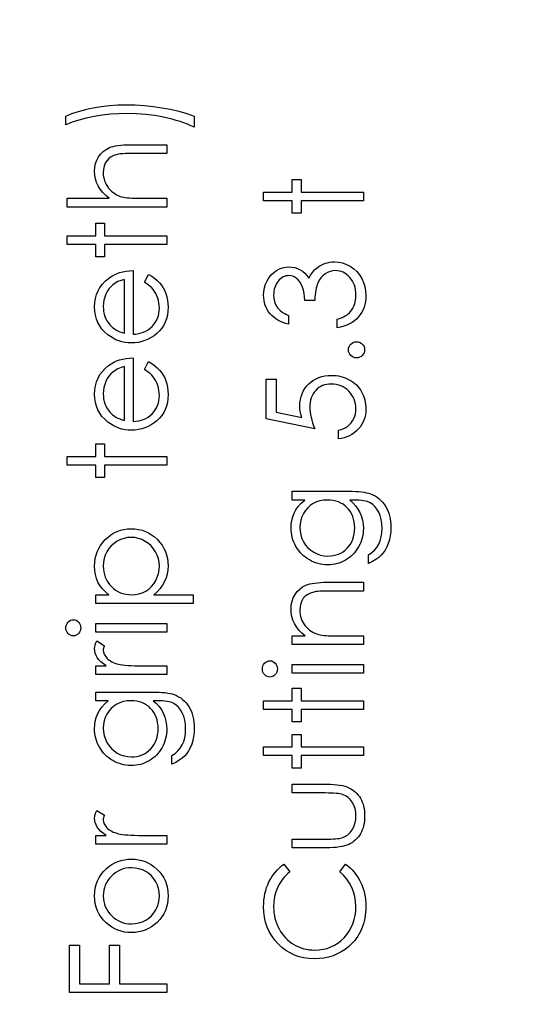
# Model space of a CAD drawing. Header units: inches. Extents: x -122 to 123, y -201 to 75.
# Tile 147 of 191: x -9.497 to -8.841, y 59.488 to 60.754. Entities that reach past the tile are written whole.
import ezdxf

# ---------------------------------------------------------------- set-up
doc = ezdxf.new("R2010")
doc.units = ezdxf.units.IN
doc.header["$MEASUREMENT"] = 0
doc.header["$PDSIZE"] = -1
doc.layers.add('DIMENSIONS', color=171, linetype='Continuous')
doc.styles.add('SLDTEXTSTYLE0', font='TXT', dxfattribs={"width": 0.75})
doc.dimstyles.new('SLDDIMSTYLE3', dxfattribs={"dimtxt": 0.125, "dimasz": 0.13, "dimexe": 0, "dimexo": 0.0625, "dimgap": 0.03125, "dimtad": 0, "dimtih": 1, "dimtoh": 1, "dimdec": 4, "dimrnd": 1e-09, "dimzin": 12, "dimdsep": 46, "dimtxsty": 'SLDTEXTSTYLE0', "dimsah": 1, "dimcen": 0.09, "dimadec": 0, "dimazin": 3, "dimtfac": 1, "dimtdec": 4, "dimtofl": 0, "dimtmove": 0, "dimatfit": 3, "dimfxl": 1, "dimfrac": 2, "dimtolj": 1, "dimtzin": 12, "dimarcsym": 0})

# ---------------------------------------------------------------- blocks, each defined once
blk = doc.blocks.new('_D_4')
at = {"layer": 'Defpoints', "color": 0}
for p in [(-44.7441, 62.6287), (-4.7428, 62.2104), (-44.7441, 58.2595), (-44.7441, 58.2595)]:
    blk.add_point(p, dxfattribs=at)
at = {"layer": 'DIMENSIONS', "color": 0, "lineweight": -2}
for p, q in [((-44.7441, 62.5662), (-44.7441, 58.2595)), ((-4.7428, 62.1479), (-4.7428, 58.2595)), ((-44.6141, 58.2595), (-24.2752, 58.2595)), ((-4.8728, 58.2595), (-23.6034, 58.2595))]:
    blk.add_line(p, q, dxfattribs=at)
at = {"layer": 'DIMENSIONS', "color": 0}
for points in [[(-44.6141, 58.2811), (-44.6141, 58.2378), (-44.7441, 58.2595)], [(-4.8728, 58.2378), (-4.8728, 58.2811), (-4.7428, 58.2595)]]:
    blk.add_solid(points, dxfattribs=at)
at = {"layer": 'DIMENSIONS', "color": 0, "insert": (-23.9393, 58.322), "char_height": 0.125, "attachment_point": 2, "style": 'SLDTEXTSTYLE0'}
blk.add_mtext('\\A1;(40.0013)', dxfattribs=at)

msp = doc.modelspace()

# ---------------------------------------------------------------- linework, layer by layer
at = {"color": 7, "linetype": 'Continuous', "flags": 128}
for points in [[(-9.27234, 60.63007), (-9.27234, 60.61564), (-9.27234, 60.61564), (-9.27665, 60.61762), (-9.28115, 60.61947), (-9.28581, 60.62125), (-9.29064, 60.62291), (-9.29568, 60.62446), (-9.30089, 60.62591), (-9.30624, 60.62724), (-9.3118, 60.62849), (-9.32317, 60.63059), (-9.33469, 60.63207), (-9.34643, 60.63297), (-9.35833, 60.63327), (-9.35833, 60.63327), (-9.36932, 60.63302), (-9.38014, 60.63232), (-9.39073, 60.63109), (-9.40115, 60.62942), (-9.41114, 60.62731), (-9.4205, 60.62486), (-9.42927, 60.62203), (-9.4374, 60.61885), (-9.4374, 60.61885), (-9.4374, 60.63007), (-9.4374, 60.63007), (-9.43357, 60.63169), (-9.42959, 60.63322), (-9.42544, 60.63467), (-9.4211, 60.63605), (-9.4166, 60.63733), (-9.41194, 60.63851), (-9.40711, 60.63961), (-9.40212, 60.64061), (-9.39186, 60.64231), (-9.38139, 60.64351), (-9.3707, 60.64424), (-9.35983, 60.64449), (-9.35983, 60.64449), (-9.34811, 60.64426), (-9.33654, 60.64356), (-9.32512, 60.64241), (-9.31386, 60.64078), (-9.30286, 60.63873), (-9.29227, 60.63628), (-9.28211, 60.63337), (-9.27234, 60.63007)], [(-9.4358, 60.51308), (-9.4358, 60.5243), (-9.4358, 60.5243), (-9.38169, 60.5243), (-9.38169, 60.5243), (-9.38612, 60.528), (-9.38995, 60.53191), (-9.39321, 60.53597), (-9.39586, 60.54022), (-9.39792, 60.54466), (-9.39937, 60.54929), (-9.40024, 60.55407), (-9.40055, 60.55905), (-9.40055, 60.55905), (-9.40022, 60.56411), (-9.39924, 60.56887), (-9.39764, 60.57333), (-9.39539, 60.57748), (-9.39258, 60.58124), (-9.38933, 60.58449), (-9.38565, 60.5872), (-9.38151, 60.58938), (-9.37919, 60.59028), (-9.37653, 60.59105), (-9.3736, 60.59171), (-9.37035, 60.59226), (-9.36677, 60.59266), (-9.36291, 60.59296), (-9.35873, 60.59316), (-9.35425, 60.59321), (-9.35425, 60.59321), (-9.3076, 60.59321), (-9.3076, 60.59321), (-9.3076, 60.58199), (-9.3076, 60.58199), (-9.35057, 60.58199), (-9.35057, 60.58199), (-9.3543, 60.58196), (-9.3577, 60.58191), (-9.36078, 60.58181), (-9.36354, 60.58166), (-9.36599, 60.58149), (-9.36809, 60.58126), (-9.3699, 60.58099), (-9.37135, 60.58069), (-9.37135, 60.58069), (-9.37556, 60.57934), (-9.37919, 60.57753), (-9.38229, 60.57528), (-9.38482, 60.57255), (-9.3868, 60.56937), (-9.3882, 60.56574), (-9.38905, 60.56163), (-9.38933, 60.55707), (-9.38933, 60.55707), (-9.38923, 60.55437), (-9.3889, 60.55174), (-9.38835, 60.54916), (-9.38757, 60.54668), (-9.3866, 60.54425), (-9.38542, 60.54193), (-9.38399, 60.53965), (-9.38237, 60.53744), (-9.38056, 60.53537), (-9.37869, 60.53349), (-9.37668, 60.53178), (-9.37458, 60.53026), (-9.37238, 60.52893), (-9.37007, 60.52778), (-9.36764, 60.5268), (-9.36514, 60.52603), (-9.36514, 60.52603), (-9.36331, 60.52562), (-9.36113, 60.52527), (-9.3586, 60.52497), (-9.3557, 60.52472), (-9.35247, 60.52455), (-9.34886, 60.5244), (-9.34493, 60.52432), (-9.34062, 60.5243), (-9.34062, 60.5243), (-9.3076, 60.5243), (-9.3076, 60.5243), (-9.3076, 60.51308), (-9.3076, 60.51308), (-9.4358, 60.51308)], [(-9.18329, 60.52109), (-9.18329, 60.53231), (-9.18329, 60.53231), (-9.14643, 60.53231), (-9.14643, 60.53231), (-9.14643, 60.54834), (-9.14643, 60.54834), (-9.13521, 60.54834), (-9.13521, 60.54834), (-9.13521, 60.53231), (-9.13521, 60.53231), (-9.05509, 60.53231), (-9.05509, 60.53231), (-9.05509, 60.52109), (-9.05509, 60.52109), (-9.13521, 60.52109), (-9.13521, 60.52109), (-9.13521, 60.50507), (-9.13521, 60.50507), (-9.14643, 60.50507), (-9.14643, 60.50507), (-9.14643, 60.52109), (-9.14643, 60.52109), (-9.18329, 60.52109)], [(-9.4358, 60.465), (-9.4358, 60.47622), (-9.4358, 60.47622), (-9.39894, 60.47622), (-9.39894, 60.47622), (-9.39894, 60.49225), (-9.39894, 60.49225), (-9.38772, 60.49225), (-9.38772, 60.49225), (-9.38772, 60.47622), (-9.38772, 60.47622), (-9.3076, 60.47622), (-9.3076, 60.47622), (-9.3076, 60.465), (-9.3076, 60.465), (-9.38772, 60.465), (-9.38772, 60.465), (-9.38772, 60.44898), (-9.38772, 60.44898), (-9.39894, 60.44898), (-9.39894, 60.44898), (-9.39894, 60.465), (-9.39894, 60.465), (-9.4358, 60.465)], [(-9.15124, 60.37366), (-9.15124, 60.36244), (-9.15124, 60.36244), (-9.155, 60.36342), (-9.1585, 60.36462), (-9.16181, 60.36599), (-9.16489, 60.3676), (-9.16774, 60.36937), (-9.17037, 60.37138), (-9.1728, 60.37358), (-9.17498, 60.37599), (-9.17693, 60.37854), (-9.17861, 60.38122), (-9.18004, 60.384), (-9.18121, 60.3869), (-9.18211, 60.38993), (-9.18276, 60.39306), (-9.18317, 60.39629), (-9.18329, 60.39965), (-9.18329, 60.39965), (-9.18302, 60.40453), (-9.18216, 60.40924), (-9.18076, 60.41377), (-9.17881, 60.41815), (-9.17638, 60.42221), (-9.17355, 60.42576), (-9.17032, 60.42884), (-9.16671, 60.43145), (-9.16286, 60.4335), (-9.15893, 60.43498), (-9.15492, 60.43586), (-9.15081, 60.43616), (-9.15081, 60.43616), (-9.14686, 60.43593), (-9.14313, 60.43526), (-9.1396, 60.4341), (-9.13627, 60.4325), (-9.13316, 60.43045), (-9.13026, 60.42794), (-9.12758, 60.42499), (-9.1251, 60.42156), (-9.1251, 60.42156), (-9.12307, 60.42549), (-9.12059, 60.42907), (-9.11774, 60.43228), (-9.11443, 60.4351), (-9.11443, 60.4351), (-9.11193, 60.43686), (-9.10932, 60.43836), (-9.10667, 60.43966), (-9.10391, 60.44071), (-9.10111, 60.44152), (-9.09823, 60.44209), (-9.09525, 60.44244), (-9.09222, 60.44257), (-9.09222, 60.44257), (-9.08699, 60.44222), (-9.08188, 60.44114), (-9.07687, 60.43936), (-9.07201, 60.43686), (-9.06748, 60.43375), (-9.06347, 60.43015), (-9.06004, 60.42599), (-9.05714, 60.42133), (-9.05484, 60.41627), (-9.05318, 60.41092), (-9.05221, 60.40526), (-9.05188, 60.39932), (-9.05188, 60.39932), (-9.05203, 60.39532), (-9.05246, 60.39146), (-9.05321, 60.38778), (-9.05421, 60.38427), (-9.05554, 60.38094), (-9.05714, 60.37779), (-9.05904, 60.37478), (-9.06125, 60.37195), (-9.06372, 60.36932), (-9.06648, 60.36695), (-9.06951, 60.36479), (-9.07279, 60.36289), (-9.07637, 60.36121), (-9.08023, 60.35978), (-9.08433, 60.35858), (-9.08874, 60.35763), (-9.08874, 60.35763), (-9.08874, 60.36885), (-9.08874, 60.36885), (-9.08586, 60.36975), (-9.08318, 60.37073), (-9.0807, 60.37183), (-9.07845, 60.37301), (-9.07639, 60.37426), (-9.07454, 60.37563), (-9.07289, 60.37709), (-9.07146, 60.37864), (-9.07146, 60.37864), (-9.06988, 60.38077), (-9.06851, 60.38302), (-9.06733, 60.38543), (-9.06638, 60.38795), (-9.06565, 60.39063), (-9.06513, 60.39346), (-9.0648, 60.39642), (-9.0647, 60.39952), (-9.0647, 60.39952), (-9.06483, 60.40303), (-9.0652, 60.40636), (-9.0658, 60.40951), (-9.06668, 60.41249), (-9.06778, 60.41527), (-9.06916, 60.4179), (-9.07076, 60.42033), (-9.07261, 60.42261), (-9.07464, 60.42466), (-9.07675, 60.42644), (-9.07892, 60.42794), (-9.0812, 60.42917), (-9.08356, 60.43012), (-9.08601, 60.4308), (-9.08854, 60.43122), (-9.09114, 60.43135), (-9.09114, 60.43135), (-9.09462, 60.43107), (-9.098, 60.43027), (-9.10126, 60.42892), (-9.10441, 60.42702), (-9.10729, 60.42466), (-9.10982, 60.42196), (-9.11195, 60.41885), (-9.1137, 60.4154), (-9.11446, 60.41347), (-9.11513, 60.41127), (-9.11571, 60.40884), (-9.11623, 60.40613), (-9.11668, 60.4032), (-9.11706, 60.40002), (-9.11736, 60.39657), (-9.11759, 60.39289), (-9.11759, 60.39289), (-9.13041, 60.39289), (-9.13041, 60.39289), (-9.13058, 60.39752), (-9.13113, 60.40193), (-9.13206, 60.40613), (-9.13336, 60.41011), (-9.13494, 60.41375), (-9.13672, 60.41683), (-9.13872, 60.41938), (-9.1409, 60.42141), (-9.14323, 60.42296), (-9.14566, 60.42406), (-9.14821, 60.42471), (-9.15086, 60.42494), (-9.15086, 60.42494), (-9.15282, 60.42484), (-9.15472, 60.42449), (-9.15655, 60.42394), (-9.1583, 60.42316), (-9.15998, 60.42216), (-9.16161, 60.42093), (-9.16316, 60.41948), (-9.16466, 60.4178), (-9.16601, 60.41597), (-9.16719, 60.41402), (-9.16819, 60.41194), (-9.16902, 60.40974), (-9.16964, 60.40744), (-9.17009, 60.40501), (-9.17037, 60.40245), (-9.17047, 60.3998), (-9.17047, 60.3998), (-9.17019, 60.39554), (-9.16937, 60.39156), (-9.16802, 60.3879), (-9.16609, 60.38452), (-9.16489, 60.38295), (-9.16351, 60.38144), (-9.16196, 60.37999), (-9.16018, 60.37861), (-9.15823, 60.37726), (-9.1561, 60.37601), (-9.15377, 60.37481), (-9.15124, 60.37366)], [(-9.33644, 60.41658), (-9.33121, 60.42654), (-9.33121, 60.42654), (-9.32703, 60.42409), (-9.32327, 60.42146), (-9.31994, 60.41865), (-9.31704, 60.41565), (-9.31448, 60.41247), (-9.31228, 60.40911), (-9.31038, 60.40553), (-9.30882, 60.40178), (-9.3076, 60.3978), (-9.3067, 60.39356), (-9.30617, 60.38908), (-9.30599, 60.38435), (-9.30599, 60.38435), (-9.30622, 60.37909), (-9.3069, 60.37413), (-9.30802, 60.36947), (-9.3096, 60.36509), (-9.31163, 60.36104), (-9.31411, 60.35726), (-9.31704, 60.35375), (-9.32042, 60.35057), (-9.32407, 60.34771), (-9.32785, 60.34524), (-9.33176, 60.34316), (-9.33577, 60.34145), (-9.33992, 60.3401), (-9.34416, 60.33915), (-9.34854, 60.3386), (-9.35302, 60.3384), (-9.35302, 60.3384), (-9.35723, 60.33858), (-9.36133, 60.33905), (-9.36531, 60.33988), (-9.3692, 60.34103), (-9.37295, 60.34251), (-9.37658, 60.34431), (-9.38011, 60.34646), (-9.38352, 60.34892), (-9.38352, 60.34892), (-9.3875, 60.3524), (-9.39095, 60.35615), (-9.39388, 60.36018), (-9.39629, 60.36452), (-9.39814, 60.36912), (-9.39947, 60.37401), (-9.40027, 60.37917), (-9.40055, 60.38462), (-9.40055, 60.38462), (-9.40027, 60.39023), (-9.39942, 60.39557), (-9.39802, 60.4006), (-9.39604, 60.40533), (-9.39353, 60.40979), (-9.39043, 60.41395), (-9.38677, 60.41783), (-9.38257, 60.42141), (-9.38257, 60.42141), (-9.37929, 60.42371), (-9.37583, 60.42569), (-9.37215, 60.42739), (-9.36829, 60.42877), (-9.36424, 60.42987), (-9.35998, 60.43067), (-9.35552, 60.43115), (-9.35087, 60.43135), (-9.35087, 60.43135), (-9.35087, 60.34962), (-9.35087, 60.34962), (-9.34726, 60.34984), (-9.3438, 60.35034), (-9.34052, 60.35115), (-9.33742, 60.35225), (-9.33449, 60.3536), (-9.33171, 60.35525), (-9.32911, 60.35721), (-9.32665, 60.35943), (-9.32445, 60.36189), (-9.32252, 60.36447), (-9.32089, 60.3672), (-9.31957, 60.37008), (-9.31854, 60.37308), (-9.31781, 60.37624), (-9.31736, 60.37952), (-9.31721, 60.38295), (-9.31721, 60.38295), (-9.31734, 60.3863), (-9.31774, 60.38958), (-9.31841, 60.39284), (-9.31937, 60.39604), (-9.32052, 60.39912), (-9.32184, 60.40195), (-9.32335, 60.40453), (-9.32502, 60.40688), (-9.32705, 60.40916), (-9.32963, 60.41154), (-9.33276, 60.41402), (-9.33644, 60.41658)], [(-9.36208, 60.42013), (-9.36652, 60.4188), (-9.37045, 60.41718), (-9.37395, 60.4153), (-9.37696, 60.41314), (-9.37961, 60.41069), (-9.38197, 60.40784), (-9.38409, 60.40463), (-9.38592, 60.40105), (-9.3874, 60.39724), (-9.38848, 60.39331), (-9.3891, 60.38931), (-9.38933, 60.3852), (-9.38933, 60.3852), (-9.3892, 60.38184), (-9.3888, 60.37859), (-9.38813, 60.37546), (-9.38717, 60.37248), (-9.38597, 60.36957), (-9.38452, 60.36682), (-9.38277, 60.36419), (-9.38076, 60.36166), (-9.38076, 60.36166), (-9.37911, 60.35991), (-9.37726, 60.35828), (-9.37523, 60.35675), (-9.37298, 60.35535), (-9.37055, 60.35405), (-9.36792, 60.35285), (-9.36511, 60.35177), (-9.36208, 60.35079), (-9.36208, 60.35079), (-9.36208, 60.42013)], [(-9.07431, 60.32959), (-9.07412, 60.33166), (-9.07357, 60.33359), (-9.07261, 60.33535), (-9.07129, 60.33695), (-9.06968, 60.33827), (-9.06793, 60.33925), (-9.066, 60.3398), (-9.0639, 60.34), (-9.0639, 60.34), (-9.06185, 60.3398), (-9.05992, 60.33925), (-9.05817, 60.33827), (-9.05656, 60.33695), (-9.05521, 60.33535), (-9.05426, 60.33359), (-9.05368, 60.33166), (-9.05348, 60.32959), (-9.05348, 60.32959), (-9.05368, 60.32751), (-9.05426, 60.3256), (-9.05521, 60.32383), (-9.05656, 60.32222), (-9.05817, 60.3209), (-9.05992, 60.31995), (-9.06185, 60.31937), (-9.0639, 60.31917), (-9.0639, 60.31917), (-9.066, 60.31937), (-9.06793, 60.31995), (-9.06968, 60.3209), (-9.07129, 60.32222), (-9.07261, 60.32383), (-9.07357, 60.3256), (-9.07412, 60.32751), (-9.07432, 60.32959)], [(-9.33644, 60.3044), (-9.33121, 60.31436), (-9.33121, 60.31436), (-9.32703, 60.31191), (-9.32327, 60.30928), (-9.31994, 60.30647), (-9.31704, 60.30347), (-9.31448, 60.30029), (-9.31228, 60.29693), (-9.31038, 60.29335), (-9.30882, 60.2896), (-9.3076, 60.28562), (-9.3067, 60.28138), (-9.30617, 60.2769), (-9.30599, 60.27217), (-9.30599, 60.27217), (-9.30622, 60.26691), (-9.3069, 60.26195), (-9.30802, 60.2573), (-9.3096, 60.25291), (-9.31163, 60.24886), (-9.31411, 60.24508), (-9.31704, 60.24157), (-9.32042, 60.23839), (-9.32407, 60.23554), (-9.32785, 60.23306), (-9.33176, 60.23098), (-9.33577, 60.22928), (-9.33992, 60.22792), (-9.34416, 60.22697), (-9.34854, 60.22642), (-9.35302, 60.22622), (-9.35302, 60.22622), (-9.35723, 60.2264), (-9.36133, 60.22687), (-9.36531, 60.2277), (-9.3692, 60.22885), (-9.37295, 60.23033), (-9.37658, 60.23213), (-9.38011, 60.23428), (-9.38352, 60.23674), (-9.38352, 60.23674), (-9.3875, 60.24022), (-9.39095, 60.24397), (-9.39388, 60.24801), (-9.39629, 60.25234), (-9.39814, 60.25694), (-9.39947, 60.26183), (-9.40027, 60.26699), (-9.40055, 60.27244), (-9.40055, 60.27244), (-9.40027, 60.27805), (-9.39942, 60.28339), (-9.39802, 60.28842), (-9.39604, 60.29315), (-9.39353, 60.29761), (-9.39043, 60.30177), (-9.38677, 60.30565), (-9.38257, 60.30923), (-9.38257, 60.30923), (-9.37929, 60.31153), (-9.37583, 60.31351), (-9.37215, 60.31521), (-9.36829, 60.31659), (-9.36424, 60.31769), (-9.35998, 60.31849), (-9.35552, 60.31897), (-9.35087, 60.31917), (-9.35087, 60.31917), (-9.35087, 60.23744), (-9.35087, 60.23744), (-9.34726, 60.23766), (-9.3438, 60.23816), (-9.34052, 60.23897), (-9.33742, 60.24007), (-9.33449, 60.24142), (-9.33171, 60.24307), (-9.32911, 60.24503), (-9.32665, 60.24725), (-9.32445, 60.24971), (-9.32252, 60.25229), (-9.32089, 60.25502), (-9.31957, 60.2579), (-9.31854, 60.2609), (-9.31781, 60.26406), (-9.31736, 60.26734), (-9.31721, 60.27077), (-9.31721, 60.27077), (-9.31734, 60.27412), (-9.31774, 60.2774), (-9.31841, 60.28066), (-9.31937, 60.28386), (-9.32052, 60.28694), (-9.32184, 60.28977), (-9.32335, 60.29235), (-9.32502, 60.29471), (-9.32705, 60.29698), (-9.32963, 60.29936), (-9.33276, 60.30184), (-9.33644, 60.3044)], [(-9.36208, 60.30795), (-9.36652, 60.30662), (-9.37045, 60.305), (-9.37395, 60.30312), (-9.37696, 60.30097), (-9.37961, 60.29851), (-9.38197, 60.29566), (-9.38409, 60.29245), (-9.38592, 60.28887), (-9.3874, 60.28506), (-9.38848, 60.28113), (-9.3891, 60.27713), (-9.38933, 60.27302), (-9.38933, 60.27302), (-9.3892, 60.26967), (-9.3888, 60.26641), (-9.38813, 60.26328), (-9.38717, 60.2603), (-9.38597, 60.2574), (-9.38452, 60.25464), (-9.38277, 60.25201), (-9.38076, 60.24948), (-9.38076, 60.24948), (-9.37911, 60.24773), (-9.37726, 60.2461), (-9.37523, 60.24457), (-9.37298, 60.24317), (-9.37055, 60.24187), (-9.36792, 60.24067), (-9.36511, 60.23959), (-9.36208, 60.23862), (-9.36208, 60.23862), (-9.36208, 60.30795)], [(-9.18008, 60.29193), (-9.16726, 60.29193), (-9.16726, 60.29193), (-9.16726, 60.24941), (-9.16726, 60.24941), (-9.13439, 60.24267), (-9.13439, 60.24267), (-9.13544, 60.24665), (-9.13622, 60.25043), (-9.13667, 60.25402), (-9.13682, 60.2574), (-9.13682, 60.2574), (-9.13664, 60.26158), (-9.13609, 60.26558), (-9.13521, 60.26939), (-9.13394, 60.27302), (-9.13233, 60.27645), (-9.13036, 60.27968), (-9.12803, 60.28274), (-9.12535, 60.28562), (-9.12237, 60.28822), (-9.11919, 60.29047), (-9.11583, 60.2924), (-9.11225, 60.29395), (-9.10847, 60.29518), (-9.10449, 60.29603), (-9.10031, 60.29656), (-9.09593, 60.29673), (-9.09593, 60.29673), (-9.09287, 60.29663), (-9.08987, 60.29638), (-9.08694, 60.29593), (-9.08406, 60.29531), (-9.08128, 60.2945), (-9.07852, 60.29353), (-9.07584, 60.29235), (-9.07324, 60.29102), (-9.07074, 60.28955), (-9.06838, 60.28792), (-9.06615, 60.28619), (-9.0641, 60.28434), (-9.0622, 60.28234), (-9.06044, 60.28021), (-9.05884, 60.27798), (-9.05739, 60.2756), (-9.05609, 60.27312), (-9.05499, 60.27054), (-9.05403, 60.26789), (-9.05326, 60.26513), (-9.05266, 60.26228), (-9.05223, 60.25932), (-9.05196, 60.25627), (-9.05188, 60.25314), (-9.05188, 60.25314), (-9.05203, 60.24941), (-9.05251, 60.24583), (-9.05326, 60.2424), (-9.05433, 60.23912), (-9.05574, 60.23599), (-9.05741, 60.23301), (-9.05942, 60.23015), (-9.06172, 60.22747), (-9.06428, 60.22499), (-9.06698, 60.22279), (-9.06988, 60.22084), (-9.07299, 60.21913), (-9.07624, 60.21771), (-9.0797, 60.21656), (-9.08333, 60.21565), (-9.08714, 60.215), (-9.08714, 60.215), (-9.08714, 60.22622), (-9.08714, 60.22622), (-9.08358, 60.22712), (-9.0804, 60.22827), (-9.07755, 60.2297), (-9.07507, 60.23138), (-9.07284, 60.23336), (-9.07086, 60.23564), (-9.06908, 60.23821), (-9.06756, 60.24109), (-9.0663, 60.24415), (-9.0654, 60.2473), (-9.06488, 60.25051), (-9.0647, 60.25379), (-9.0647, 60.25379), (-9.06485, 60.25699), (-9.06528, 60.26007), (-9.06598, 60.26305), (-9.06695, 60.26591), (-9.06823, 60.26864), (-9.06981, 60.27127), (-9.07164, 60.27377), (-9.07377, 60.27618), (-9.07609, 60.27835), (-9.07857, 60.28026), (-9.0812, 60.28186), (-9.08396, 60.28319), (-9.08686, 60.28421), (-9.08989, 60.28494), (-9.09307, 60.28537), (-9.0964, 60.28552), (-9.0964, 60.28552), (-9.09941, 60.28539), (-9.10224, 60.28501), (-9.10497, 60.28436), (-9.10752, 60.28346), (-9.10995, 60.28231), (-9.1122, 60.28091), (-9.11436, 60.27923), (-9.11633, 60.2773), (-9.11814, 60.27517), (-9.11969, 60.27285), (-9.12099, 60.27037), (-9.12207, 60.26771), (-9.12292, 60.26488), (-9.12352, 60.26188), (-9.12387, 60.25872), (-9.124, 60.25537), (-9.124, 60.25537), (-9.1239, 60.25246), (-9.1236, 60.24938), (-9.12309, 60.24618), (-9.12239, 60.2428), (-9.12149, 60.23929), (-9.12039, 60.23561), (-9.11909, 60.2318), (-9.11759, 60.22782), (-9.11759, 60.22782), (-9.18009, 60.24064), (-9.18009, 60.24064), (-9.18009, 60.29193)], [(-9.4358, 60.18135), (-9.4358, 60.19257), (-9.4358, 60.19257), (-9.39894, 60.19257), (-9.39894, 60.19257), (-9.39894, 60.20859), (-9.39894, 60.20859), (-9.38772, 60.20859), (-9.38772, 60.20859), (-9.38772, 60.19257), (-9.38772, 60.19257), (-9.3076, 60.19257), (-9.3076, 60.19257), (-9.3076, 60.18135), (-9.3076, 60.18135), (-9.38772, 60.18135), (-9.38772, 60.18135), (-9.38772, 60.16532), (-9.38772, 60.16532), (-9.39894, 60.16532), (-9.39894, 60.16532), (-9.39894, 60.18135), (-9.39894, 60.18135), (-9.4358, 60.18135)], [(-9.14643, 60.13648), (-9.14643, 60.14769), (-9.14643, 60.14769), (-9.07394, 60.14769), (-9.07394, 60.14769), (-9.06931, 60.14764), (-9.065, 60.14749), (-9.06102, 60.14722), (-9.05736, 60.14687), (-9.05401, 60.14639), (-9.051, 60.14582), (-9.0483, 60.14514), (-9.04592, 60.14436), (-9.04592, 60.14436), (-9.04287, 60.14311), (-9.04001, 60.14166), (-9.03733, 60.14001), (-9.03483, 60.13813), (-9.0325, 60.13603), (-9.03035, 60.13375), (-9.02839, 60.13124), (-9.02661, 60.12851), (-9.02501, 60.12563), (-9.02364, 60.1226), (-9.02248, 60.11942), (-9.02153, 60.11609), (-9.02078, 60.11264), (-9.02025, 60.10903), (-9.01993, 60.10528), (-9.01983, 60.1014), (-9.01983, 60.1014), (-9.02003, 60.09574), (-9.02066, 60.09038), (-9.02171, 60.0853), (-9.02318, 60.08051), (-9.02501, 60.07611), (-9.02712, 60.07212), (-9.02949, 60.06859), (-9.03217, 60.06546), (-9.03533, 60.06261), (-9.03911, 60.05988), (-9.04357, 60.05725), (-9.04868, 60.05475), (-9.04868, 60.05475), (-9.04868, 60.06596), (-9.04868, 60.06596), (-9.04447, 60.06879), (-9.04086, 60.07202), (-9.03783, 60.07563), (-9.03538, 60.07961), (-9.03348, 60.08404), (-9.03212, 60.08898), (-9.03132, 60.09438), (-9.03105, 60.10032), (-9.03105, 60.10032), (-9.03132, 60.10618), (-9.03212, 60.11156), (-9.03348, 60.11647), (-9.03538, 60.1209), (-9.03768, 60.12481), (-9.04024, 60.12811), (-9.04309, 60.13079), (-9.04622, 60.1329), (-9.048, 60.13375), (-9.05003, 60.13447), (-9.05233, 60.13507), (-9.05489, 60.13558), (-9.05774, 60.13598), (-9.06084, 60.13625), (-9.06423, 60.13643), (-9.06786, 60.13648), (-9.06786, 60.13648), (-9.07259, 60.13648), (-9.07259, 60.13648), (-9.06861, 60.13297), (-9.0651, 60.12912), (-9.06212, 60.12488), (-9.05962, 60.12028), (-9.05764, 60.11542), (-9.05621, 60.11041), (-9.05536, 60.10528), (-9.05509, 60.09997), (-9.05509, 60.09997), (-9.05519, 60.09684), (-9.05546, 60.09376), (-9.05596, 60.09073), (-9.05664, 60.08775), (-9.05751, 60.08482), (-9.05857, 60.08194), (-9.05984, 60.07909), (-9.0613, 60.07631), (-9.06292, 60.07363), (-9.06468, 60.0711), (-9.06655, 60.06872), (-9.06858, 60.06649), (-9.07074, 60.06444), (-9.07301, 60.06253), (-9.07544, 60.06078), (-9.078, 60.05918), (-9.08065, 60.05778), (-9.08338, 60.05655), (-9.08616, 60.0555), (-9.08901, 60.05465), (-9.09192, 60.054), (-9.0949, 60.05352), (-9.09795, 60.05324), (-9.10106, 60.05314), (-9.10106, 60.05314), (-9.10416, 60.05324), (-9.10724, 60.05354), (-9.11025, 60.05402), (-9.1132, 60.05472), (-9.11611, 60.0556), (-9.11896, 60.05667), (-9.12174, 60.05795), (-9.1245, 60.05943), (-9.12715, 60.06108), (-9.12965, 60.06288), (-9.13201, 60.06484), (-9.13424, 60.06694), (-9.13632, 60.06919), (-9.13824, 60.0716), (-9.14005, 60.07415), (-9.1417, 60.07686), (-9.14318, 60.07966), (-9.14448, 60.08249), (-9.14556, 60.08537), (-9.14646, 60.08827), (-9.14713, 60.09123), (-9.14763, 60.09423), (-9.14793, 60.09726), (-9.14803, 60.10032), (-9.14803, 60.10032), (-9.14778, 60.10535), (-9.14706, 60.11021), (-9.14586, 60.11489), (-9.14415, 60.1194), (-9.14185, 60.12378), (-9.13879, 60.12811), (-9.13499, 60.13232), (-9.13046, 60.13648), (-9.13046, 60.13648), (-9.14643, 60.13648)], [(-9.13681, 60.10122), (-9.13652, 60.09631), (-9.13561, 60.09158), (-9.13414, 60.08705), (-9.13206, 60.08267), (-9.12943, 60.07861), (-9.12635, 60.07503), (-9.12282, 60.0719), (-9.11884, 60.06922), (-9.11453, 60.06709), (-9.11005, 60.06559), (-9.10542, 60.06466), (-9.10061, 60.06436), (-9.10061, 60.06436), (-9.09698, 60.06451), (-9.0935, 60.06499), (-9.09017, 60.06579), (-9.08701, 60.06689), (-9.08403, 60.06829), (-9.0812, 60.07002), (-9.07852, 60.07207), (-9.07602, 60.07443), (-9.07374, 60.07703), (-9.07176, 60.07984), (-9.07011, 60.08284), (-9.06873, 60.086), (-9.06768, 60.08935), (-9.0669, 60.09291), (-9.06645, 60.09664), (-9.0663, 60.10054), (-9.0663, 60.10054), (-9.06645, 60.1045), (-9.0669, 60.10826), (-9.06766, 60.11181), (-9.06871, 60.11517), (-9.07006, 60.11832), (-9.07174, 60.12128), (-9.07369, 60.12406), (-9.07594, 60.12661), (-9.07845, 60.12891), (-9.08115, 60.13092), (-9.08403, 60.13262), (-9.08709, 60.13402), (-9.09034, 60.1351), (-9.0938, 60.13585), (-9.09743, 60.13633), (-9.10126, 60.13648), (-9.10126, 60.13648), (-9.10624, 60.1362), (-9.11092, 60.13535), (-9.11536, 60.13392), (-9.11951, 60.13194), (-9.12332, 60.12944), (-9.12668, 60.12646), (-9.12965, 60.12303), (-9.13218, 60.1191), (-9.13421, 60.11487), (-9.13566, 60.11049), (-9.13652, 60.10593), (-9.13682, 60.10122)], [(-9.39894, 60.00346), (-9.39894, 60.01468), (-9.39894, 60.01468), (-9.38204, 60.01468), (-9.38204, 60.01468), (-9.38652, 60.01836), (-9.39038, 60.02229), (-9.39356, 60.0265), (-9.39611, 60.03098), (-9.39804, 60.03574), (-9.39944, 60.04075), (-9.40027, 60.04603), (-9.40055, 60.05159), (-9.40055, 60.05159), (-9.40032, 60.05645), (-9.39969, 60.06116), (-9.39862, 60.06566), (-9.39709, 60.07), (-9.39516, 60.07415), (-9.39278, 60.07811), (-9.38998, 60.08191), (-9.38675, 60.08552), (-9.38322, 60.08883), (-9.37949, 60.09168), (-9.37561, 60.09411), (-9.37155, 60.09609), (-9.36729, 60.09764), (-9.36289, 60.09874), (-9.35828, 60.09939), (-9.35352, 60.09962), (-9.35352, 60.09962), (-9.34866, 60.09939), (-9.34398, 60.09874), (-9.3395, 60.09766), (-9.33519, 60.09614), (-9.33106, 60.09416), (-9.32713, 60.09176), (-9.3234, 60.08893), (-9.31984, 60.08565), (-9.31659, 60.08206), (-9.31378, 60.07831), (-9.3114, 60.07435), (-9.30945, 60.07025), (-9.30795, 60.06594), (-9.30687, 60.06146), (-9.30622, 60.05677), (-9.30599, 60.05194), (-9.30599, 60.05194), (-9.30627, 60.04651), (-9.30712, 60.04127), (-9.30855, 60.03629), (-9.31055, 60.03151), (-9.31311, 60.02698), (-9.31624, 60.02264), (-9.31992, 60.01856), (-9.32415, 60.01468), (-9.32415, 60.01468), (-9.27394, 60.01468), (-9.27394, 60.01468), (-9.27394, 60.00346), (-9.27394, 60.00346), (-9.39894, 60.00346)], [(-9.38933, 60.05149), (-9.38918, 60.04768), (-9.38868, 60.04403), (-9.38788, 60.04052), (-9.38672, 60.03717), (-9.38527, 60.03396), (-9.38349, 60.03093), (-9.38136, 60.02803), (-9.37894, 60.0253), (-9.37626, 60.02282), (-9.37343, 60.02067), (-9.37042, 60.01884), (-9.36727, 60.01734), (-9.36396, 60.01618), (-9.36048, 60.01536), (-9.35685, 60.01486), (-9.35307, 60.01468), (-9.35307, 60.01468), (-9.34811, 60.01498), (-9.34343, 60.01586), (-9.339, 60.01734), (-9.33482, 60.01941), (-9.33096, 60.02204), (-9.32755, 60.0252), (-9.32455, 60.02885), (-9.32197, 60.03301), (-9.31989, 60.03749), (-9.31839, 60.0421), (-9.31751, 60.04681), (-9.31721, 60.05167), (-9.31721, 60.05167), (-9.31751, 60.05642), (-9.31841, 60.06103), (-9.31989, 60.06551), (-9.32199, 60.06982), (-9.32462, 60.07385), (-9.32773, 60.07746), (-9.33133, 60.08061), (-9.33539, 60.08334), (-9.33975, 60.08555), (-9.34418, 60.08715), (-9.34874, 60.08807), (-9.35339, 60.0884), (-9.35339, 60.0884), (-9.35808, 60.0881), (-9.36263, 60.08715), (-9.36709, 60.0856), (-9.3714, 60.08339), (-9.37541, 60.08069), (-9.37896, 60.07753), (-9.38202, 60.07395), (-9.38462, 60.06995), (-9.38667, 60.06561), (-9.38815, 60.06111), (-9.38903, 60.0564), (-9.38933, 60.05149)], [(-9.14643, 59.95058), (-9.14643, 59.9618), (-9.14643, 59.9618), (-9.12996, 59.9618), (-9.12996, 59.9618), (-9.13436, 59.96548), (-9.13812, 59.96933), (-9.14125, 59.97339), (-9.14373, 59.97765), (-9.14561, 59.98208), (-9.14696, 59.98671), (-9.14776, 59.99155), (-9.14803, 59.99655), (-9.14803, 59.99655), (-9.14771, 60.00161), (-9.14673, 60.00637), (-9.14513, 60.01083), (-9.14288, 60.01498), (-9.14007, 60.01874), (-9.13682, 60.02199), (-9.13314, 60.0247), (-9.12898, 60.02688), (-9.12662, 60.02778), (-9.124, 60.02855), (-9.12104, 60.02921), (-9.11779, 60.02976), (-9.11423, 60.03016), (-9.11037, 60.03046), (-9.10619, 60.03066), (-9.10174, 60.03071), (-9.10174, 60.03071), (-9.05509, 60.03071), (-9.05509, 60.03071), (-9.05509, 60.01949), (-9.05509, 60.01949), (-9.09805, 60.01949), (-9.09805, 60.01949), (-9.10179, 60.01946), (-9.10519, 60.01941), (-9.10827, 60.01931), (-9.11102, 60.01916), (-9.11348, 60.01896), (-9.11558, 60.01874), (-9.11739, 60.01846), (-9.11884, 60.01816), (-9.11884, 60.01816), (-9.12304, 60.01689), (-9.12668, 60.01511), (-9.12978, 60.01285), (-9.13231, 60.01012), (-9.13429, 60.00692), (-9.13569, 60.00326), (-9.13654, 59.99916), (-9.13682, 59.9946), (-9.13682, 59.9946), (-9.13672, 59.9919), (-9.13639, 59.98927), (-9.13584, 59.98669), (-9.13506, 59.98421), (-9.13409, 59.98178), (-9.13291, 59.97943), (-9.13148, 59.97715), (-9.12986, 59.97494), (-9.12805, 59.97287), (-9.12617, 59.97099), (-9.12417, 59.96928), (-9.12207, 59.96776), (-9.11986, 59.96643), (-9.11756, 59.96528), (-9.11513, 59.9643), (-9.11263, 59.96353), (-9.11263, 59.96353), (-9.11077, 59.96312), (-9.10857, 59.96277), (-9.10604, 59.96247), (-9.10314, 59.96222), (-9.09991, 59.96205), (-9.09633, 59.9619), (-9.0924, 59.96182), (-9.08811, 59.9618), (-9.08811, 59.9618), (-9.05509, 59.9618), (-9.05509, 59.9618), (-9.05509, 59.95058), (-9.05509, 59.95058), (-9.14643, 59.95058)], [(-9.4374, 59.97216), (-9.43723, 59.97424), (-9.4367, 59.97617), (-9.4358, 59.97795), (-9.43457, 59.97955), (-9.4331, 59.9809), (-9.43144, 59.98185), (-9.42967, 59.98243), (-9.42774, 59.98263), (-9.42774, 59.98263), (-9.42586, 59.98243), (-9.42411, 59.98185), (-9.42248, 59.9809), (-9.421, 59.97955), (-9.41978, 59.97795), (-9.41887, 59.97617), (-9.41835, 59.97424), (-9.41817, 59.97216), (-9.41817, 59.97216), (-9.41835, 59.97011), (-9.41887, 59.96823), (-9.41978, 59.96645), (-9.421, 59.96485), (-9.42248, 59.96353), (-9.42411, 59.96257), (-9.42586, 59.962), (-9.42774, 59.9618), (-9.42774, 59.9618), (-9.42967, 59.962), (-9.43144, 59.96257), (-9.4331, 59.96353), (-9.43457, 59.96485), (-9.4358, 59.96645), (-9.4367, 59.96823), (-9.43723, 59.97011), (-9.4374, 59.97216)], [(-9.39894, 59.96661), (-9.39894, 59.97782), (-9.39894, 59.97782), (-9.3076, 59.97782), (-9.3076, 59.97782), (-9.3076, 59.96661), (-9.3076, 59.96661), (-9.39894, 59.96661)], [(-9.39894, 59.91212), (-9.39894, 59.92334), (-9.39894, 59.92334), (-9.3855, 59.92334), (-9.3855, 59.92334), (-9.3892, 59.92589), (-9.39236, 59.92852), (-9.39496, 59.9312), (-9.39701, 59.93395), (-9.39857, 59.93678), (-9.39967, 59.93969), (-9.40032, 59.94262), (-9.40055, 59.94562), (-9.40055, 59.94562), (-9.40034, 59.94795), (-9.39977, 59.95035), (-9.39879, 59.95283), (-9.39742, 59.95539), (-9.39742, 59.95539), (-9.3877, 59.94923), (-9.3877, 59.94923), (-9.3884, 59.9476), (-9.38893, 59.9461), (-9.38923, 59.94472), (-9.38933, 59.94349), (-9.38933, 59.94349), (-9.38903, 59.94081), (-9.38813, 59.93816), (-9.38665, 59.93558), (-9.38454, 59.93303), (-9.38327, 59.9318), (-9.38182, 59.93065), (-9.38019, 59.9296), (-9.37841, 59.92859), (-9.37648, 59.92767), (-9.37435, 59.92682), (-9.37207, 59.92604), (-9.36965, 59.92534), (-9.36965, 59.92534), (-9.36747, 59.92486), (-9.36476, 59.92446), (-9.36161, 59.92411), (-9.35793, 59.92384), (-9.35377, 59.92361), (-9.34909, 59.92346), (-9.34395, 59.92336), (-9.3383, 59.92334), (-9.3383, 59.92334), (-9.3076, 59.92334), (-9.3076, 59.92334), (-9.3076, 59.91212), (-9.3076, 59.91212), (-9.39894, 59.91212)], [(-9.18489, 59.91928), (-9.18472, 59.92136), (-9.18419, 59.92329), (-9.18329, 59.92506), (-9.18206, 59.92667), (-9.18059, 59.92802), (-9.17893, 59.92897), (-9.17716, 59.92955), (-9.17523, 59.92975), (-9.17523, 59.92975), (-9.17335, 59.92955), (-9.1716, 59.92897), (-9.16997, 59.92802), (-9.16849, 59.92667), (-9.16726, 59.92506), (-9.16636, 59.92329), (-9.16584, 59.92136), (-9.16566, 59.91928), (-9.16566, 59.91928), (-9.16584, 59.91723), (-9.16636, 59.91535), (-9.16726, 59.91357), (-9.16849, 59.91197), (-9.16997, 59.91064), (-9.1716, 59.90969), (-9.17335, 59.90911), (-9.17523, 59.90891), (-9.17523, 59.90891), (-9.17716, 59.90911), (-9.17893, 59.90969), (-9.18059, 59.91064), (-9.18206, 59.91197), (-9.18329, 59.91357), (-9.18419, 59.91535), (-9.18472, 59.91723), (-9.18489, 59.91928)], [(-9.14643, 59.91372), (-9.14643, 59.92494), (-9.14643, 59.92494), (-9.05509, 59.92494), (-9.05509, 59.92494), (-9.05509, 59.91372), (-9.05509, 59.91372), (-9.14643, 59.91372)], [(-9.18329, 59.86725), (-9.18329, 59.87846), (-9.18329, 59.87846), (-9.14643, 59.87846), (-9.14643, 59.87846), (-9.14643, 59.89449), (-9.14643, 59.89449), (-9.13521, 59.89449), (-9.13521, 59.89449), (-9.13521, 59.87846), (-9.13521, 59.87846), (-9.05509, 59.87846), (-9.05509, 59.87846), (-9.05509, 59.86725), (-9.05509, 59.86725), (-9.13521, 59.86725), (-9.13521, 59.86725), (-9.13521, 59.85122), (-9.13521, 59.85122), (-9.14643, 59.85122), (-9.14643, 59.85122), (-9.14643, 59.86725), (-9.14643, 59.86725), (-9.18329, 59.86725)], [(-9.39894, 59.87846), (-9.39894, 59.88968), (-9.39894, 59.88968), (-9.32645, 59.88968), (-9.32645, 59.88968), (-9.32182, 59.88963), (-9.31751, 59.88948), (-9.31353, 59.88921), (-9.30988, 59.88886), (-9.30652, 59.88838), (-9.30352, 59.8878), (-9.30081, 59.88713), (-9.29843, 59.88635), (-9.29843, 59.88635), (-9.29538, 59.8851), (-9.29252, 59.88365), (-9.28984, 59.88199), (-9.28734, 59.88012), (-9.28501, 59.87801), (-9.28286, 59.87573), (-9.2809, 59.87323), (-9.27913, 59.8705), (-9.27752, 59.86762), (-9.27615, 59.86459), (-9.27499, 59.86141), (-9.27404, 59.85808), (-9.27329, 59.85463), (-9.27277, 59.85102), (-9.27244, 59.84726), (-9.27234, 59.84338), (-9.27234, 59.84338), (-9.27254, 59.83772), (-9.27317, 59.83237), (-9.27422, 59.82728), (-9.2757, 59.8225), (-9.27752, 59.81809), (-9.27963, 59.81411), (-9.28201, 59.81058), (-9.28468, 59.80745), (-9.28784, 59.8046), (-9.29162, 59.80187), (-9.29608, 59.79924), (-9.30119, 59.79673), (-9.30119, 59.79673), (-9.30119, 59.80795), (-9.30119, 59.80795), (-9.29698, 59.81078), (-9.29337, 59.81401), (-9.29034, 59.81762), (-9.28789, 59.8216), (-9.28599, 59.82603), (-9.28463, 59.83096), (-9.28383, 59.83637), (-9.28356, 59.84231), (-9.28356, 59.84231), (-9.28383, 59.84817), (-9.28463, 59.85355), (-9.28599, 59.85846), (-9.28789, 59.86289), (-9.29019, 59.8668), (-9.29275, 59.8701), (-9.2956, 59.87278), (-9.29873, 59.87488), (-9.30051, 59.87573), (-9.30254, 59.87646), (-9.30484, 59.87706), (-9.3074, 59.87756), (-9.31025, 59.87796), (-9.31336, 59.87824), (-9.31674, 59.87841), (-9.32037, 59.87846), (-9.32037, 59.87846), (-9.3251, 59.87846), (-9.3251, 59.87846), (-9.32112, 59.87496), (-9.31761, 59.8711), (-9.31463, 59.86687), (-9.31213, 59.86226), (-9.31015, 59.85741), (-9.30872, 59.8524), (-9.30787, 59.84726), (-9.3076, 59.84196), (-9.3076, 59.84196), (-9.3077, 59.83883), (-9.30797, 59.83575), (-9.30847, 59.83272), (-9.30915, 59.82974), (-9.31003, 59.82681), (-9.31108, 59.82393), (-9.31235, 59.82107), (-9.31381, 59.81829), (-9.31543, 59.81561), (-9.31719, 59.81308), (-9.31906, 59.81071), (-9.32109, 59.80848), (-9.32325, 59.80642), (-9.32553, 59.80452), (-9.32795, 59.80277), (-9.33051, 59.80117), (-9.33316, 59.79976), (-9.33589, 59.79854), (-9.33867, 59.79748), (-9.34153, 59.79663), (-9.34443, 59.79598), (-9.34741, 59.79551), (-9.35047, 59.79523), (-9.35357, 59.79513), (-9.35357, 59.79513), (-9.35668, 59.79523), (-9.35976, 59.79553), (-9.36276, 59.79601), (-9.36571, 59.79671), (-9.36862, 59.79758), (-9.37147, 59.79866), (-9.37425, 59.79994), (-9.37701, 59.80142), (-9.37966, 59.80307), (-9.38217, 59.80487), (-9.38452, 59.80682), (-9.38675, 59.80893), (-9.38883, 59.81118), (-9.39075, 59.81359), (-9.39256, 59.81614), (-9.39421, 59.81884), (-9.39569, 59.82165), (-9.39699, 59.82448), (-9.39807, 59.82736), (-9.39897, 59.83026), (-9.39964, 59.83322), (-9.40014, 59.83622), (-9.40045, 59.83925), (-9.40055, 59.84231), (-9.40055, 59.84231), (-9.40029, 59.84734), (-9.39957, 59.8522), (-9.39837, 59.85688), (-9.39666, 59.86139), (-9.39436, 59.86577), (-9.39131, 59.8701), (-9.3875, 59.87431), (-9.38297, 59.87846), (-9.38297, 59.87846), (-9.39894, 59.87846)], [(-9.38933, 59.84321), (-9.38903, 59.8383), (-9.38813, 59.83357), (-9.38665, 59.82904), (-9.38457, 59.82465), (-9.38194, 59.8206), (-9.37886, 59.81702), (-9.37533, 59.81389), (-9.37135, 59.81121), (-9.36704, 59.80908), (-9.36256, 59.80758), (-9.35793, 59.80665), (-9.35312, 59.80635), (-9.35312, 59.80635), (-9.34949, 59.8065), (-9.34601, 59.80697), (-9.34268, 59.80778), (-9.33952, 59.80888), (-9.33654, 59.81028), (-9.33371, 59.81201), (-9.33103, 59.81406), (-9.32853, 59.81641), (-9.32625, 59.81902), (-9.32427, 59.82182), (-9.32262, 59.82483), (-9.32124, 59.82798), (-9.32019, 59.83134), (-9.31942, 59.83489), (-9.31896, 59.83863), (-9.31881, 59.84253), (-9.31881, 59.84253), (-9.31896, 59.84649), (-9.31942, 59.85024), (-9.32017, 59.8538), (-9.32122, 59.85716), (-9.32257, 59.86031), (-9.32425, 59.86326), (-9.3262, 59.86604), (-9.32845, 59.8686), (-9.33096, 59.8709), (-9.33366, 59.87291), (-9.33654, 59.87461), (-9.3396, 59.87601), (-9.34285, 59.87709), (-9.34631, 59.87784), (-9.34994, 59.87831), (-9.35377, 59.87846), (-9.35377, 59.87846), (-9.35875, 59.87819), (-9.36344, 59.87734), (-9.36787, 59.87591), (-9.37202, 59.87393), (-9.37583, 59.87143), (-9.37919, 59.86845), (-9.38217, 59.86502), (-9.38469, 59.86109), (-9.38672, 59.85685), (-9.38818, 59.85247), (-9.38903, 59.84792), (-9.38933, 59.84321)], [(-9.18329, 59.80795), (-9.18329, 59.81917), (-9.18329, 59.81917), (-9.14643, 59.81917), (-9.14643, 59.81917), (-9.14643, 59.83519), (-9.14643, 59.83519), (-9.13521, 59.83519), (-9.13521, 59.83519), (-9.13521, 59.81917), (-9.13521, 59.81917), (-9.05509, 59.81917), (-9.05509, 59.81917), (-9.05509, 59.80795), (-9.05509, 59.80795), (-9.13521, 59.80795), (-9.13521, 59.80795), (-9.13521, 59.79193), (-9.13521, 59.79193), (-9.14643, 59.79193), (-9.14643, 59.79193), (-9.14643, 59.80795), (-9.14643, 59.80795), (-9.18329, 59.80795)], [(-9.14643, 59.68936), (-9.14643, 59.70058), (-9.14643, 59.70058), (-9.10406, 59.70058), (-9.10406, 59.70058), (-9.10033, 59.7006), (-9.09693, 59.70068), (-9.0938, 59.70083), (-9.09097, 59.70103), (-9.08846, 59.70128), (-9.08624, 59.70158), (-9.08433, 59.70193), (-9.0827, 59.70236), (-9.0827, 59.70236), (-9.08068, 59.70311), (-9.07875, 59.70399), (-9.07695, 59.70504), (-9.07524, 59.70621), (-9.07364, 59.70757), (-9.07216, 59.70907), (-9.07079, 59.7107), (-9.06953, 59.7125), (-9.06743, 59.71643), (-9.0659, 59.72074), (-9.065, 59.72539), (-9.0647, 59.7304), (-9.0647, 59.7304), (-9.065, 59.73541), (-9.06588, 59.74002), (-9.06736, 59.74422), (-9.06941, 59.74803), (-9.07194, 59.75136), (-9.07487, 59.75414), (-9.07815, 59.75637), (-9.0818, 59.75802), (-9.0818, 59.75802), (-9.08331, 59.75845), (-9.08516, 59.75882), (-9.08739, 59.75915), (-9.08999, 59.75942), (-9.09297, 59.75962), (-9.0963, 59.75975), (-9.10001, 59.75985), (-9.10406, 59.75987), (-9.10406, 59.75987), (-9.14643, 59.75987), (-9.14643, 59.75987), (-9.14643, 59.77109), (-9.14643, 59.77109), (-9.10196, 59.77109), (-9.10196, 59.77109), (-9.09743, 59.77102), (-9.09317, 59.77082), (-9.08919, 59.77047), (-9.08551, 59.76997), (-9.08213, 59.76934), (-9.07905, 59.76856), (-9.07624, 59.76764), (-9.07372, 59.76659), (-9.07141, 59.76538), (-9.06923, 59.76406), (-9.06718, 59.76255), (-9.06525, 59.76095), (-9.06347, 59.75917), (-9.0618, 59.75727), (-9.06027, 59.75522), (-9.05887, 59.75301), (-9.05761, 59.75068), (-9.05651, 59.74821), (-9.05559, 59.74558), (-9.05484, 59.74282), (-9.05423, 59.73989), (-9.05381, 59.73684), (-9.05356, 59.73366), (-9.05348, 59.7303), (-9.05348, 59.7303), (-9.05356, 59.72697), (-9.05381, 59.72377), (-9.05423, 59.72071), (-9.05484, 59.71778), (-9.05559, 59.715), (-9.05651, 59.71237), (-9.05761, 59.70987), (-9.05887, 59.70752), (-9.06027, 59.70531), (-9.06182, 59.70323), (-9.06347, 59.70131), (-9.06528, 59.69953), (-9.06723, 59.6979), (-9.06931, 59.69642), (-9.07151, 59.69507), (-9.07384, 59.69387), (-9.07639, 59.69282), (-9.07925, 59.69189), (-9.08243, 59.69111), (-9.08588, 59.69049), (-9.08967, 59.68999), (-9.09372, 59.68964), (-9.0981, 59.68944), (-9.10279, 59.68936), (-9.10279, 59.68936), (-9.14643, 59.68936)], [(-9.39894, 59.69417), (-9.39894, 59.70539), (-9.39894, 59.70539), (-9.3855, 59.70539), (-9.3855, 59.70539), (-9.3892, 59.70794), (-9.39236, 59.71057), (-9.39496, 59.71325), (-9.39701, 59.716), (-9.39857, 59.71883), (-9.39967, 59.72174), (-9.40032, 59.72467), (-9.40055, 59.72767), (-9.40055, 59.72767), (-9.40034, 59.73), (-9.39977, 59.73241), (-9.39879, 59.73488), (-9.39742, 59.73744), (-9.39742, 59.73744), (-9.3877, 59.73128), (-9.3877, 59.73128), (-9.3884, 59.72965), (-9.38893, 59.72815), (-9.38923, 59.72677), (-9.38933, 59.72554), (-9.38933, 59.72554), (-9.38903, 59.72287), (-9.38813, 59.72021), (-9.38665, 59.71763), (-9.38454, 59.71508), (-9.38327, 59.71385), (-9.38182, 59.7127), (-9.38019, 59.71165), (-9.37841, 59.71065), (-9.37648, 59.70972), (-9.37435, 59.70887), (-9.37207, 59.70809), (-9.36965, 59.70739), (-9.36965, 59.70739), (-9.36747, 59.70691), (-9.36476, 59.70651), (-9.36161, 59.70616), (-9.35793, 59.70589), (-9.35377, 59.70566), (-9.34909, 59.70551), (-9.34395, 59.70541), (-9.3383, 59.70539), (-9.3383, 59.70539), (-9.3076, 59.70539), (-9.3076, 59.70539), (-9.3076, 59.69417), (-9.3076, 59.69417), (-9.39894, 59.69417)], [(-9.40054, 59.62771), (-9.40032, 59.63285), (-9.39959, 59.63773), (-9.39842, 59.64241), (-9.39679, 59.64687), (-9.39466, 59.65108), (-9.39208, 59.65508), (-9.38903, 59.65886), (-9.3855, 59.66242), (-9.3855, 59.66242), (-9.38199, 59.66535), (-9.37831, 59.6679), (-9.3745, 59.67006), (-9.37052, 59.67181), (-9.36637, 59.67319), (-9.36208, 59.67416), (-9.35763, 59.67474), (-9.35302, 59.67494), (-9.35302, 59.67494), (-9.34839, 59.67474), (-9.3439, 59.67411), (-9.33957, 59.67309), (-9.33537, 59.67163), (-9.33133, 59.66978), (-9.32743, 59.6675), (-9.3237, 59.66482), (-9.32009, 59.66172), (-9.31679, 59.65829), (-9.31393, 59.65463), (-9.3115, 59.65075), (-9.30952, 59.64662), (-9.30797, 59.64224), (-9.30687, 59.63763), (-9.30622, 59.6328), (-9.30599, 59.62771), (-9.30599, 59.62771), (-9.30622, 59.6226), (-9.30687, 59.61775), (-9.30797, 59.61314), (-9.30952, 59.60876), (-9.3115, 59.6046), (-9.31393, 59.60069), (-9.31679, 59.59704), (-9.32009, 59.59361), (-9.3237, 59.5905), (-9.32743, 59.58782), (-9.33133, 59.58555), (-9.33537, 59.58369), (-9.33957, 59.58224), (-9.3439, 59.58121), (-9.34839, 59.58059), (-9.35302, 59.58039), (-9.35302, 59.58039), (-9.3576, 59.58059), (-9.36206, 59.58116), (-9.36634, 59.58214), (-9.37045, 59.58352), (-9.37443, 59.58527), (-9.37826, 59.58742), (-9.38192, 59.58998), (-9.38542, 59.59291), (-9.38542, 59.59291), (-9.38898, 59.59646), (-9.39203, 59.60024), (-9.39464, 59.60425), (-9.39676, 59.60851), (-9.39842, 59.61296), (-9.39959, 59.61765), (-9.40032, 59.62258), (-9.40055, 59.62771)], [(-9.38933, 59.62766), (-9.38915, 59.62403), (-9.38865, 59.62053), (-9.38782, 59.61715), (-9.38667, 59.61392), (-9.38517, 59.61079), (-9.38334, 59.60781), (-9.38119, 59.60495), (-9.37869, 59.60222), (-9.37596, 59.59974), (-9.37308, 59.59759), (-9.37007, 59.59576), (-9.36692, 59.59426), (-9.36364, 59.59311), (-9.36021, 59.59228), (-9.35665, 59.59178), (-9.35294, 59.59161), (-9.35294, 59.59161), (-9.34816, 59.59191), (-9.34353, 59.59281), (-9.33907, 59.59433), (-9.33479, 59.59644), (-9.33083, 59.59907), (-9.32733, 59.60215), (-9.32432, 59.60563), (-9.32179, 59.60953), (-9.31979, 59.61377), (-9.31836, 59.6182), (-9.31749, 59.62283), (-9.31721, 59.62766), (-9.31721, 59.62766), (-9.31749, 59.6325), (-9.31836, 59.63713), (-9.31979, 59.64154), (-9.32179, 59.64577), (-9.32432, 59.64967), (-9.32733, 59.65318), (-9.33083, 59.65623), (-9.33479, 59.65886), (-9.33907, 59.66099), (-9.34353, 59.66252), (-9.34816, 59.66342), (-9.35294, 59.66372), (-9.35294, 59.66372), (-9.35665, 59.66355), (-9.36021, 59.66304), (-9.36364, 59.66222), (-9.36692, 59.66107), (-9.37007, 59.65956), (-9.37308, 59.65771), (-9.37596, 59.65556), (-9.37869, 59.65305), (-9.38119, 59.65032), (-9.38334, 59.64747), (-9.38517, 59.64449), (-9.38667, 59.64138), (-9.38782, 59.63813), (-9.38865, 59.63477), (-9.38915, 59.63127), (-9.38933, 59.62766)], [(-9.15715, 59.66853), (-9.14964, 59.65871), (-9.14964, 59.65871), (-9.15212, 59.65658), (-9.15444, 59.65436), (-9.15662, 59.65203), (-9.15865, 59.6496), (-9.1605, 59.64704), (-9.16223, 59.64441), (-9.16378, 59.64166), (-9.16519, 59.63881), (-9.16749, 59.63285), (-9.16914, 59.62661), (-9.17014, 59.6201), (-9.17047, 59.61329), (-9.17047, 59.61329), (-9.17037, 59.60953), (-9.17002, 59.60583), (-9.16947, 59.6022), (-9.16869, 59.59867), (-9.16769, 59.59516), (-9.16649, 59.59176), (-9.16504, 59.58843), (-9.16338, 59.58514), (-9.16153, 59.58199), (-9.15953, 59.57904), (-9.15737, 59.57626), (-9.15507, 59.57365), (-9.15262, 59.57122), (-9.15001, 59.56899), (-9.14726, 59.56694), (-9.14435, 59.56506), (-9.14132, 59.56339), (-9.13819, 59.56196), (-9.13496, 59.56073), (-9.13163, 59.55973), (-9.12823, 59.55895), (-9.12475, 59.5584), (-9.12114, 59.55805), (-9.11746, 59.55795), (-9.11746, 59.55795), (-9.11193, 59.5582), (-9.10664, 59.55895), (-9.10158, 59.56018), (-9.09675, 59.56193), (-9.09217, 59.56416), (-9.08781, 59.56692), (-9.08368, 59.57015), (-9.0798, 59.57388), (-9.07627, 59.57798), (-9.07319, 59.58237), (-9.07061, 59.587), (-9.06848, 59.59188), (-9.06683, 59.59704), (-9.06565, 59.60245), (-9.06493, 59.60813), (-9.0647, 59.61407), (-9.0647, 59.61407), (-9.06503, 59.6206), (-9.066, 59.62686), (-9.06763, 59.63285), (-9.06991, 59.63858), (-9.07284, 59.64401), (-9.07642, 59.6492), (-9.08065, 59.65408), (-9.08553, 59.65871), (-9.08553, 59.65871), (-9.0781, 59.66853), (-9.0781, 59.66853), (-9.07507, 59.66612), (-9.07219, 59.66357), (-9.06951, 59.66089), (-9.067, 59.65806), (-9.06468, 59.65508), (-9.06252, 59.65195), (-9.06054, 59.64867), (-9.05874, 59.64527), (-9.05714, 59.64174), (-9.05574, 59.6381), (-9.05456, 59.63437), (-9.05358, 59.63052), (-9.05286, 59.62659), (-9.05231, 59.62253), (-9.05198, 59.6184), (-9.05188, 59.61414), (-9.05188, 59.61414), (-9.05196, 59.61011), (-9.05223, 59.60618), (-9.05266, 59.60237), (-9.05326, 59.59867), (-9.05401, 59.59506), (-9.05496, 59.59158), (-9.05606, 59.5882), (-9.05734, 59.58492), (-9.05879, 59.58174), (-9.06042, 59.57868), (-9.06222, 59.57573), (-9.06418, 59.57288), (-9.0663, 59.57015), (-9.06861, 59.56752), (-9.07109, 59.56499), (-9.07374, 59.56258), (-9.07374, 59.56258), (-9.07847, 59.55888), (-9.08346, 59.55565), (-9.08866, 59.55292), (-9.0941, 59.55069), (-9.09981, 59.54896), (-9.10574, 59.54774), (-9.1119, 59.54698), (-9.11831, 59.54673), (-9.11831, 59.54673), (-9.12505, 59.54703), (-9.13151, 59.54794), (-9.13769, 59.54944), (-9.1436, 59.55154), (-9.14924, 59.55422), (-9.15462, 59.55753), (-9.1597, 59.56141), (-9.16454, 59.56591), (-9.16894, 59.57087), (-9.17275, 59.57611), (-9.17595, 59.58166), (-9.17861, 59.58752), (-9.18066, 59.59368), (-9.18211, 59.60014), (-9.18299, 59.60693), (-9.18329, 59.61399), (-9.18329, 59.61399), (-9.18319, 59.6183), (-9.18286, 59.6225), (-9.18231, 59.62659), (-9.18156, 59.63057), (-9.18061, 59.63445), (-9.17943, 59.63823), (-9.17803, 59.64191), (-9.17643, 59.64547), (-9.17463, 59.6489), (-9.17265, 59.65218), (-9.1705, 59.65531), (-9.16817, 59.65826), (-9.16566, 59.66107), (-9.16301, 59.66372), (-9.16015, 59.6662), (-9.15715, 59.66853)], [(-9.43259, 59.50346), (-9.4326, 59.56436), (-9.4326, 59.56436), (-9.41978, 59.56436), (-9.41978, 59.56436), (-9.41978, 59.51468), (-9.41978, 59.51468), (-9.38131, 59.51468), (-9.38131, 59.51468), (-9.38131, 59.56436), (-9.38131, 59.56436), (-9.36849, 59.56436), (-9.36849, 59.56436), (-9.36849, 59.51468), (-9.36849, 59.51468), (-9.3076, 59.51468), (-9.3076, 59.51468), (-9.3076, 59.50346), (-9.3076, 59.50346), (-9.4326, 59.50346)]]:
    msp.add_lwpolyline(points, dxfattribs=at)

# ---------------------------------------------------------------- dimensions: what is measured, and where the dimension line sits
at = {"layer": 'DIMENSIONS'}
dim = msp.add_linear_dim(base=(-44.74409, 58.25945), p1=(-4.74283, 62.21037), p2=(-44.74409, 62.62869), text='(<>)', dimstyle='SLDDIMSTYLE3', dxfattribs=at)
dim.commit()
dim.dimension.update_dxf_attribs({"geometry": '_D_4', "text_midpoint": (-23.93931, 58.25945), "dimtype": 160})

doc.saveas('drawing.dxf')
